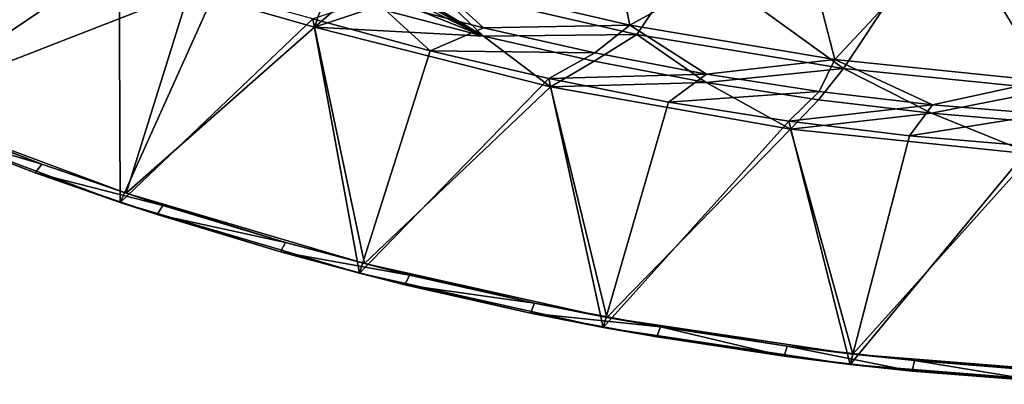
# Model space of a CAD drawing. Header units: metres. Extents: x 0 to 1651, y -1070 to 0.
# Tile 10 of 112: x 281 to 560, y -1069 to -966. Entities that reach past the tile are written whole.
import ezdxf

# ---------------------------------------------------------------- set-up
doc = ezdxf.new("R2010")
doc.units = ezdxf.units.M

msp = doc.modelspace()

# ---------------------------------------------------------------- linework, layer by layer
at = {"layer": 'None'}
for points in [[(243.187164, -992.736694), (282.868469, -936.306519), (257.580994, -922.554626)], [(543.202576, -935.981506, -63), (615.638672, -920.923889, -63), (573.328857, -985.418701, -63)], [(606.657959, -920.294556, -60), (554.688477, -931.153809, -60), (630.46344, -985.314392, -60)], [(245.191788, -990.318604, -3), (261.701202, -927.090942, -3), (294.596497, -943.986816, -3)], [(554.688477, -931.153809, -60), (502.408691, -940.404724, -60), (511.839081, -976.966003, -60)], [(554.688477, -931.153809, -60), (511.839081, -976.966003, -60), (570.833679, -983.025208, -60)], [(630.46344, -985.314392, -60), (554.688477, -931.153809, -60), (570.833679, -983.025208, -60)], [(309.144989, -948.084961), (282.868469, -936.306519), (243.187164, -992.736694)], [(470.591461, -947.85907, -63), (543.202576, -935.981506, -63), (514.329956, -979.527832, -63)], [(543.202576, -935.981506, -63), (573.328857, -985.418701, -63), (514.329956, -979.527832, -63)], [(502.408691, -940.404724, -60), (449.868408, -948.038452, -60), (453.825928, -967.254211, -60)], [(502.408691, -940.404724, -60), (453.825928, -967.254211, -60), (511.839081, -976.966003, -60)], [(328.980316, -957.600159, -3), (245.191788, -990.318604, -3), (294.596497, -943.986816, -3)], [(309.431366, -1017.46228), (309.144989, -948.084961), (243.187164, -992.736694)], [(336.247925, -957.815491), (309.144989, -948.084961), (309.431366, -1017.46228)], [(449.868408, -948.038452, -60), (397.117645, -954.047668, -60), (453.825928, -967.254211, -60)], [(398.048615, -956.576477, -63), (470.591461, -947.85907, -63), (455.824463, -969.900818, -63)], [(470.591461, -947.85907, -63), (514.329956, -979.527832, -63), (455.824463, -969.900818, -63)], [(364.525482, -967.804016, -3), (328.980316, -957.600159, -3), (370.059814, -951.629333, -52.789501)], [(364.525482, -967.804016, -3), (370.059814, -951.629333, -52.789501), (379.579437, -954.721985, -52.743587)], [(381.391144, -962.251953, -32.30518), (364.525482, -967.804016, -3), (379.579437, -954.721985, -52.743587)], [(412.395813, -967.988159, -29.680204), (397.117645, -954.047668, -60), (381.185822, -959.818604, -29.670803)], [(453.825928, -967.254211, -60), (397.117645, -954.047668, -60), (412.395813, -967.988159, -29.680204)], [(311.139709, -1014.869812, -3), (245.191788, -990.318604, -3), (328.980316, -957.600159, -3)], [(364.009674, -965.438721), (336.247925, -957.815491), (309.431366, -1017.46228)], [(364.525482, -967.804016, -3), (311.139709, -1014.869812, -3), (328.980316, -957.600159, -3)], [(387.013184, -960.265991, -42.747089), (389.771027, -959.267273, -47.995274), (412.331238, -970.394836, -32.128231)], [(389.771027, -959.267273, -47.995274), (391.136414, -958.766296, -50.626148), (412.331238, -970.394836, -32.128231)], [(412.331238, -970.394836, -32.128231), (391.136414, -958.766296, -50.626148), (391.815094, -958.515198, -51.943523)], [(391.815094, -958.515198, -51.943523), (392.152466, -958.389038, -52.603127), (412.331238, -970.394836, -32.128231)], [(392.152466, -958.389038, -52.603127), (392.31897, -958.325134, -52.933868), (412.331238, -970.394836, -32.128231)], [(412.331238, -970.394836, -32.128231), (392.31897, -958.325134, -52.933868), (392.399261, -958.292053, -53.100452)], [(392.435608, -958.273987, -53.185162), (412.331238, -970.394836, -32.128231), (392.399261, -958.292053, -53.100452)], [(398.048615, -956.576477, -63), (412.331238, -970.394836, -32.128231), (392.435608, -958.273987, -53.185162)], [(398.048615, -956.576477, -63), (455.824463, -969.900818, -63), (412.331238, -970.394836, -32.128231)], [(364.009674, -965.438721), (397.293518, -974.521057), (381.185822, -959.818604, -29.670803)], [(397.293518, -974.521057), (412.395813, -967.988159, -29.680204), (381.185822, -959.818604, -29.670803)], [(412.331238, -970.394836, -32.128231), (381.391144, -962.251953, -32.30518), (387.013184, -960.265991, -42.747089)], [(364.525482, -967.804016, -3), (381.391144, -962.251953, -32.30518), (412.331238, -970.394836, -32.128231)], [(309.431366, -1017.46228), (377.230896, -1037.534058), (364.009674, -965.438721)], [(377.230896, -1037.534058), (397.293518, -974.521057), (364.009674, -965.438721)], [(443.869263, -975.077148, -29.689842), (453.825928, -967.254211, -60), (412.395813, -967.988159, -29.680204)], [(453.825928, -967.254211, -60), (443.869263, -975.077148, -29.689842), (475.568848, -981.077087, -29.69948)], [(511.839081, -976.966003, -60), (453.825928, -967.254211, -60), (475.568848, -981.077087, -29.69948)], [(378.629059, -1034.796753, -3), (311.139709, -1014.869812, -3), (364.525482, -967.804016, -3)], [(431.387909, -984.699097, -3), (378.629059, -1034.796753, -3), (364.525482, -967.804016, -3)], [(431.387909, -984.699097, -3), (364.525482, -967.804016, -3), (412.331238, -970.394836, -32.128231)], [(412.395813, -967.988159, -29.680204), (397.293518, -974.521057), (443.869263, -975.077148, -29.689842)], [(455.824463, -969.900818, -63), (443.760162, -977.465332, -32.129391), (412.331238, -970.394836, -32.128231)], [(412.331238, -970.394836, -32.128231), (443.760162, -977.465332, -32.129391), (431.387909, -984.699097, -3)], [(443.760162, -977.465332, -32.129391), (455.824463, -969.900818, -63), (475.420929, -983.455322, -32.130585)], [(455.824463, -969.900818, -63), (514.329956, -979.527832, -63), (475.420929, -983.455322, -32.130585)], [(397.293518, -974.521057), (377.230896, -1037.534058), (430.885193, -982.388855)], [(443.869263, -975.077148, -29.689842), (397.293518, -974.521057), (430.885193, -982.388855)], [(475.568848, -981.077087, -29.69948), (443.869263, -975.077148, -29.689842), (430.885193, -982.388855)], [(443.760162, -977.465332, -32.129391), (475.420929, -983.455322, -32.130585), (431.387909, -984.699097, -3)], [(511.839081, -976.966003, -60), (475.568848, -981.077087, -29.69948), (507.456787, -985.980713, -29.709118)], [(539.495056, -989.782227, -29.718754), (511.839081, -976.966003, -60), (507.456787, -985.980713, -29.709118)], [(570.833679, -983.025208, -60), (511.839081, -976.966003, -60), (539.495056, -989.782227, -29.718754)], [(475.568848, -981.077087, -29.69948), (430.885193, -982.388855), (464.740387, -989.031738)], [(507.456787, -985.980713, -29.709118), (475.568848, -981.077087, -29.69948), (464.740387, -989.031738)], [(475.420929, -983.455322, -32.130585), (514.329956, -979.527832, -63), (507.269623, -988.355103, -32.131832)], [(507.269623, -988.355103, -32.131832), (514.329956, -979.527832, -63), (539.263672, -992.156433, -32.133137)], [(539.263672, -992.156433, -32.133137), (514.329956, -979.527832, -63), (573.328857, -985.418701, -63)], [(377.230896, -1037.534058), (446.259216, -1052.855103), (430.885193, -982.388855)], [(430.885193, -982.388855), (446.259216, -1052.855103), (464.740387, -989.031738)], [(431.387909, -984.699097, -3), (475.420929, -983.455322, -32.130585), (499.298248, -996.707825, -3)], [(475.420929, -983.455322, -32.130585), (507.269623, -988.355103, -32.131832), (499.298248, -996.707825, -3)], [(571.645508, -992.47699, -29.728392), (570.833679, -983.025208, -60), (539.495056, -989.782227, -29.718754)], [(447.335968, -1050.003662, -3), (378.629059, -1034.796753, -3), (431.387909, -984.699097, -3)], [(499.298248, -996.707825, -3), (447.335968, -1050.003662, -3), (431.387909, -984.699097, -3)], [(464.740387, -989.031738), (498.814484, -994.440979), (507.456787, -985.980713, -29.709118)], [(498.814484, -994.440979), (539.495056, -989.782227, -29.718754), (507.456787, -985.980713, -29.709118)], [(573.328857, -985.418701, -63), (571.365784, -994.85614, -32.134457), (539.263672, -992.156433, -32.133137)], [(446.259216, -1052.855103), (498.814484, -994.440979), (464.740387, -989.031738)], [(498.814484, -994.440979), (533.0625, -998.609314), (539.495056, -989.782227, -29.718754)], [(499.298248, -996.707825, -3), (507.269623, -988.355103, -32.131832), (539.263672, -992.156433, -32.133137)], [(533.0625, -998.609314), (571.645508, -992.47699, -29.728392), (539.495056, -989.782227, -29.718754)], [(309.431366, -1017.46228), (243.187164, -992.736694), (285.428986, -1009.106506, -45)], [(285.428986, -1009.106506, -45), (243.187164, -992.736694), (251.371643, -996.078003, -45)], [(311.139709, -1014.869812, -3), (287.245575, -1006.573364, -45), (245.191788, -990.318604, -3)], [(287.245575, -1006.573364, -45), (253.340088, -993.636597, -45), (245.191788, -990.318604, -3)], [(539.263672, -992.156433, -32.133137), (567.899963, -1003.767029, -3), (499.298248, -996.707825, -3)], [(571.645508, -992.47699, -29.728392), (533.0625, -998.609314), (567.439331, -1001.531433)], [(571.365784, -994.85614, -32.134457), (567.899963, -1003.767029, -3), (539.263672, -992.156433, -32.133137)], [(253.340088, -993.636597, -45), (287.245575, -1006.573364, -45), (251.371643, -996.078003, -45)], [(446.259216, -1052.855103), (516.18396, -1063.351929), (498.814484, -994.440979)], [(516.18396, -1063.351929), (533.0625, -998.609314), (498.814484, -994.440979)], [(287.245575, -1006.573364, -45), (285.428986, -1009.106506, -45), (251.371643, -996.078003, -45)], [(516.930786, -1060.417847, -3), (447.335968, -1050.003662, -3), (499.298248, -996.707825, -3)], [(567.899963, -1003.767029, -3), (516.930786, -1060.417847, -3), (499.298248, -996.707825, -3)], [(533.0625, -998.609314), (516.18396, -1063.351929), (567.439331, -1001.531433)], [(516.18396, -1063.351929), (586.668274, -1068.973755), (567.439331, -1001.531433)], [(587.079529, -1065.989136, -3), (516.930786, -1060.417847, -3), (567.899963, -1003.767029, -3)], [(287.245575, -1006.573364, -45), (321.591461, -1018.290894, -45), (285.428986, -1009.106506, -45)], [(311.139709, -1014.869812, -3), (321.591461, -1018.290894, -45), (287.245575, -1006.573364, -45)], [(319.930725, -1020.90802, -45), (309.431366, -1017.46228), (285.428986, -1009.106506, -45)], [(321.591461, -1018.290894, -45), (319.930725, -1020.90802, -45), (285.428986, -1009.106506, -45)], [(378.629059, -1034.796753, -3), (356.333954, -1028.774292, -45), (311.139709, -1014.869812, -3)], [(356.333954, -1028.774292, -45), (321.591461, -1018.290894, -45), (311.139709, -1014.869812, -3)], [(377.230896, -1037.534058), (309.431366, -1017.46228), (354.832642, -1031.467407, -45)], [(309.431366, -1017.46228), (319.930725, -1020.90802, -45), (354.832642, -1031.467407, -45)], [(321.591461, -1018.290894, -45), (356.333954, -1028.774292, -45), (319.930725, -1020.90802, -45)], [(356.333954, -1028.774292, -45), (354.832642, -1031.467407, -45), (319.930725, -1020.90802, -45)], [(356.333954, -1028.774292, -45), (391.428711, -1038.01001, -45), (354.832642, -1031.467407, -45)], [(378.629059, -1034.796753, -3), (391.428711, -1038.01001, -45), (356.333954, -1028.774292, -45)], [(377.230896, -1037.534058), (354.832642, -1031.467407, -45), (390.090057, -1040.771118, -45)], [(391.428711, -1038.01001, -45), (390.090057, -1040.771118, -45), (354.832642, -1031.467407, -45)], [(447.335968, -1050.003662, -3), (426.830963, -1045.98645, -45), (378.629059, -1034.796753, -3)], [(426.830963, -1045.98645, -45), (391.428711, -1038.01001, -45), (378.629059, -1034.796753, -3)], [(446.259216, -1052.855103), (377.230896, -1037.534058), (425.657776, -1048.807251, -45)], [(425.657776, -1048.807251, -45), (377.230896, -1037.534058), (390.090057, -1040.771118, -45)], [(391.428711, -1038.01001, -45), (426.830963, -1045.98645, -45), (390.090057, -1040.771118, -45)], [(426.830963, -1045.98645, -45), (425.657776, -1048.807251, -45), (390.090057, -1040.771118, -45)], [(426.830963, -1045.98645, -45), (462.495483, -1052.693481, -45), (425.657776, -1048.807251, -45)], [(447.335968, -1050.003662, -3), (462.495483, -1052.693481, -45), (426.830963, -1045.98645, -45)], [(461.490295, -1055.565674, -45), (446.259216, -1052.855103), (425.657776, -1048.807251, -45)], [(462.495483, -1052.693481, -45), (461.490295, -1055.565674, -45), (425.657776, -1048.807251, -45)], [(516.930786, -1060.417847, -3), (498.376801, -1058.122314, -45), (447.335968, -1050.003662, -3)], [(498.376801, -1058.122314, -45), (462.495483, -1052.693481, -45), (447.335968, -1050.003662, -3)], [(516.18396, -1063.351929), (446.259216, -1052.855103), (497.541687, -1061.037476, -45)], [(446.259216, -1052.855103), (461.490295, -1055.565674, -45), (497.541687, -1061.037476, -45)], [(461.490295, -1055.565674, -45), (462.495483, -1052.693481, -45), (497.541687, -1061.037476, -45)], [(462.495483, -1052.693481, -45), (498.376801, -1058.122314, -45), (497.541687, -1061.037476, -45)], [(497.541687, -1061.037476, -45), (498.376801, -1058.122314, -45), (533.765808, -1065.21582, -45)], [(534.429138, -1062.266113, -45), (498.376801, -1058.122314, -45), (516.930786, -1060.417847, -3)], [(498.376801, -1058.122314, -45), (534.429138, -1062.266113, -45), (533.765808, -1065.21582, -45)], [(516.18396, -1063.351929), (497.541687, -1061.037476, -45), (533.765808, -1065.21582, -45)], [(587.079529, -1065.989136, -3), (534.429138, -1062.266113, -45), (516.930786, -1060.417847, -3)], [(533.765808, -1065.21582, -45), (534.429138, -1062.266113, -45), (570.116211, -1068.095337, -45)], [(587.079529, -1065.989136, -3), (570.606445, -1065.119629, -45), (534.429138, -1062.266113, -45)], [(534.429138, -1062.266113, -45), (570.606445, -1065.119629, -45), (570.116211, -1068.095337, -45)], [(586.668274, -1068.973755), (516.18396, -1063.351929), (570.116211, -1068.095337, -45)], [(570.116211, -1068.095337, -45), (516.18396, -1063.351929), (533.765808, -1065.21582, -45)]]:
    msp.add_3dface(points, dxfattribs=at)

doc.saveas('drawing.dxf')
